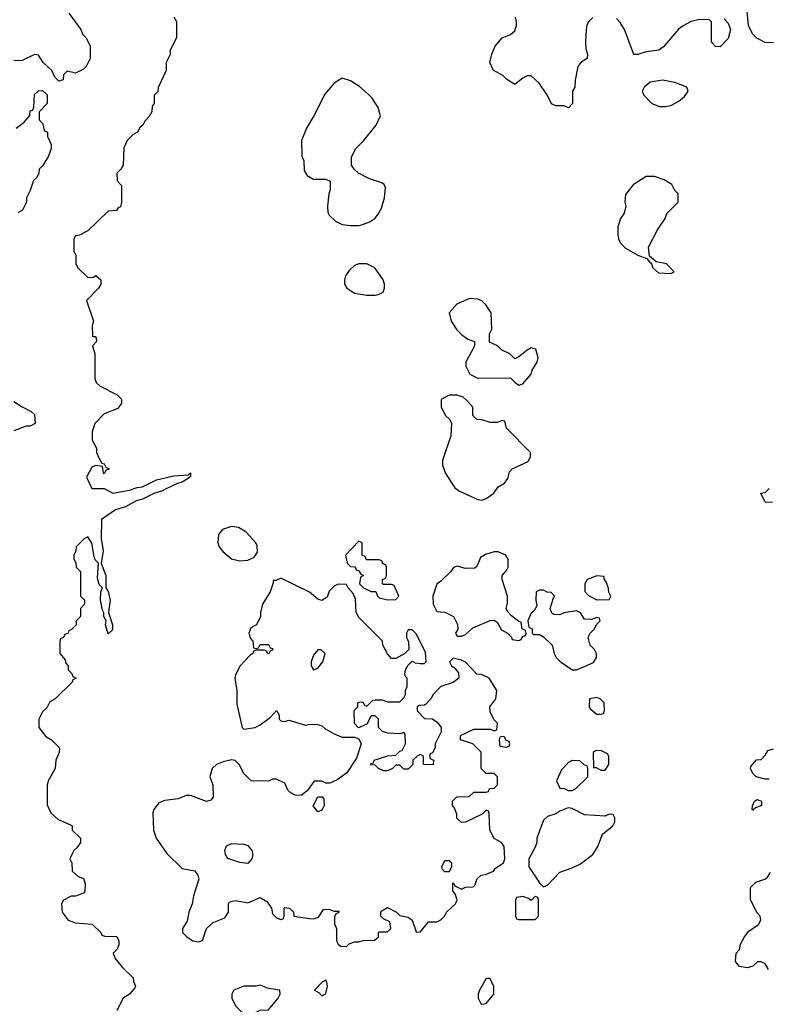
# Model space of a CAD drawing. Header units: inches. Extents: x 2380053 to 2584298, y 380219 to 546618.
# Tile 103 of 256: x 2421899 to 2425545, y 462201 to 466998. Entities that reach past the tile are written whole.
import ezdxf

# ---------------------------------------------------------------- set-up
doc = ezdxf.new("R2010")
doc.units = ezdxf.units.IN
doc.header["$MEASUREMENT"] = 0
doc.layers.add('C4426', color=7, linetype='Continuous')

msp = doc.modelspace()

# ---------------------------------------------------------------- linework, layer by layer
at = {"layer": 'C4426', "color": 2}
for points, elevation in [([(2425570, 466886), (2425530, 466888), (2425488.9, 466908.9), (2425468, 466930), (2425448, 466970), (2425437.2, 467090)], 66), ([(2422138, 467030), (2422196, 466950), (2422206.4, 466926.4), (2422222, 466910), (2422242, 466870), (2422242, 466810), (2422222, 466770), (2422210, 466758), (2422170, 466738), (2422130, 466748), (2422112, 466730), (2422110, 466706), (2422090, 466698), (2422070, 466718), (2422055.3, 466750), (2422012.7, 466790), (2421990, 466825.2), (2421970, 466829.2), (2421910, 466799.3), (2421870, 466798)], 62), ([(2422650, 467012), (2422662, 466990), (2422662, 466910), (2422632, 466850), (2422631.1, 466828.9), (2422612, 466790), (2422612, 466750), (2422572.7, 466667.3), (2422571.6, 466648.4), (2422554, 466630), (2422554, 466590), (2422543.6, 466576.4), (2422542, 466550), (2422530, 466526), (2422510, 466506), (2422496.9, 466483.1), (2422485.4, 466474.6), (2422472, 466450), (2422450, 466438), (2422422, 466410), (2422405.4, 466374.6), (2422402, 466290), (2422392, 466270), (2422372, 466250), (2422372.7, 466212.7), (2422394, 466190), (2422394, 466110), (2422390, 466086), (2422378, 466082), (2422370, 466068), (2422330, 466066), (2422231.1, 465968.9), (2422190, 465948), (2422170, 465946), (2422162, 465930), (2422162, 465870), (2422171.6, 465851.6), (2422172, 465810), (2422182, 465790), (2422230, 465742), (2422256.4, 465743.6), (2422270, 465752), (2422294, 465730), (2422294, 465710), (2422282, 465690), (2422224.7, 465630), (2422258, 465530), (2422251.6, 465508.4), (2422254, 465454), (2422266, 465454), (2422271.6, 465448.4), (2422272, 465430), (2422254, 465410), (2422264.7, 465370), (2422264.7, 465250), (2422271.1, 465231.1), (2422290, 465212), (2422374, 465170), (2422394, 465150), (2422394, 465130), (2422376.9, 465103.1), (2422310, 465078), (2422264.7, 465030), (2422251.3, 464990), (2422252, 464950), (2422272, 464910), (2422272, 464890), (2422283.6, 464863.6), (2422298, 464838), (2422310, 464834), (2422318, 464818), (2422334, 464810), (2422318, 464802), (2422310, 464786), (2422306, 464790), (2422302, 464822), (2422270, 464826), (2422250, 464818), (2422224.7, 464770), (2422250, 464714), (2422310, 464714), (2422351.6, 464691.6), (2422434, 464706), (2422470, 464719.1), (2422497, 464723), (2422564.2, 464755.8), (2422650, 464775.8), (2422719, 464781), (2422730.5, 464790.5), (2422731.1, 464771.1), (2422693.7, 464746.3), (2422662.8, 464737.2), (2422590, 464700.9), (2422552, 464690), (2422497.1, 464662.9), (2422466.2, 464653.8), (2422414.6, 464625.4), (2422366, 464610), (2422296.9, 464563.1), (2422294.9, 464470), (2422304.9, 464410), (2422296, 464350), (2422318.8, 464290), (2422318, 464230), (2422330, 464212), (2422339.1, 464170), (2422331.3, 464110), (2422351, 464050), (2422350, 464026), (2422330, 464006), (2422317.2, 464050), (2422319, 464070), (2422308.7, 464090), (2422308.4, 464108.4), (2422301.2, 464121.2), (2422292.3, 464170), (2422293.2, 464210), (2422302, 464230), (2422286.3, 464246.3), (2422278, 464278), (2422282, 464350), (2422266.6, 464366.6), (2422260.7, 464380.7), (2422250, 464448), (2422230, 464478), (2422214, 464470), (2422174, 464430), (2422172, 464410), (2422162, 464390), (2422162, 464370), (2422171.6, 464351.6), (2422174, 464330), (2422194, 464310), (2422194, 464190), (2422214, 464170), (2422214, 464150), (2422194, 464130), (2422194, 464090), (2422174, 464070), (2422174, 464050), (2422150, 464026), (2422138, 464022), (2422134, 464010), (2422118, 464002), (2422112.7, 463987.3), (2422098, 463982), (2422094, 463970), (2422094, 463910), (2422119.6, 463879.6), (2422123.6, 463863.6), (2422134, 463850), (2422134, 463830), (2422152.7, 463812.7), (2422158, 463798), (2422174, 463790), (2422158, 463782), (2422154, 463770), (2422071.1, 463688.9), (2422045.4, 463674.6), (2422030, 463646), (2422010, 463626), (2421992, 463590), (2421992, 463550), (2422025.4, 463505.4), (2422054, 463490), (2422092, 463450), (2422091.6, 463428.4), (2422074, 463390), (2422072, 463350), (2422038, 463290), (2422031.6, 463268.4), (2422032.7, 463172.7), (2422050, 463134), (2422083.6, 463103.6), (2422150, 463074), (2422154, 463070), (2422154, 463050), (2422194, 463010), (2422194, 462990), (2422176.9, 462963.1), (2422162, 462950), (2422142, 462910), (2422152, 462890), (2422154, 462850), (2422183.6, 462823.6), (2422210, 462814), (2422218, 462790), (2422216, 462750), (2422210, 462742), (2422170, 462728), (2422150, 462728), (2422111.6, 462708.4), (2422102, 462690), (2422104.7, 462650), (2422134, 462610), (2422170, 462598), (2422251.6, 462591.6), (2422294, 462550), (2422298, 462538), (2422312.7, 462532.7), (2422371.1, 462531.1), (2422382, 462510), (2422382, 462490), (2422374, 462470), (2422354, 462450), (2422363.6, 462423.6), (2422399.6, 462379.6), (2422452, 462330), (2422452.7, 462312.7), (2422462, 462290), (2422459.6, 462280.4), (2422434, 462250), (2422402, 462230), (2422372, 462170)], 66), ([(2424690, 467009.2), (2424670, 466988.7), (2424660.7, 466970), (2424657.3, 466950), (2424654.8, 466890), (2424656.9, 466856.9), (2424664.7, 466830), (2424662, 466810), (2424632, 466790), (2424618, 466770), (2424603.6, 466703.6), (2424602, 466670), (2424592, 466650), (2424592, 466590), (2424571.6, 466568.4), (2424550, 466578), (2424510, 466578), (2424488.9, 466588.9), (2424468.9, 466628.9), (2424429.3, 466689.3), (2424390, 466724), (2424370, 466724), (2424350, 466714), (2424310, 466682), (2424270, 466708.7), (2424250, 466728.7), (2424206, 466750), (2424188, 466790), (2424198, 466830), (2424215.3, 466870), (2424249.4, 466910.6), (2424290, 466926), (2424310, 466944.7), (2424319, 466970), (2424319, 466990), (2424314, 467010)], 66), ([(2425330, 467002), (2425350, 466982), (2425361, 466950), (2425350, 466906), (2425310, 466866), (2425287.3, 466867.3), (2425268.7, 466888.7), (2425268, 466988), (2425258, 466998), (2425210, 466999), (2425170, 466989.2), (2425130, 466969.2), (2425108.3, 466951.7), (2425034.4, 466865.6), (2425012, 466850), (2424950, 466842), (2424910, 466828.7), (2424890, 466828), (2424845.2, 466950), (2424824.1, 466984.1), (2424804.8, 467004.8)], 66), ([(2421882, 466470), (2421920.4, 466499.6), (2421948, 466532), (2421950, 466554), (2421962, 466558), (2421968, 466572), (2421970, 466634), (2421990, 466652), (2422010, 466654), (2422031.6, 466631.6), (2422032, 466590), (2421994, 466550), (2421994, 466510), (2422011.6, 466491.6), (2422018, 466458), (2422034, 466450), (2422034, 466430), (2422052, 466390), (2422052, 466370), (2422038, 466330), (2422010, 466286), (2421994, 466270), (2421992, 466250), (2421982, 466230), (2421966, 466214), (2421950, 466166), (2421932, 466130), (2421932, 466110), (2421912, 466070), (2421890, 466058)], 62), ([(2421870, 465138), (2421910, 465111.3), (2421954, 465090), (2421970, 465074), (2421974, 465030), (2421950, 465018), (2421930, 465018), (2421870, 464995.3)], 62), ([(2425566, 464646), (2425530, 464648), (2425508, 464692), (2425530, 464694), (2425550, 464714)], 66), ([(2425550, 463298), (2425530, 463298), (2425486, 463310), (2425470, 463326), (2425458, 463350), (2425460.4, 463359.6), (2425487.3, 463392.7), (2425510, 463394), (2425530, 463414), (2425542, 463438), (2425570, 463446)], 66), ([(2425546, 462370), (2425530, 462398), (2425510, 462408), (2425492.7, 462407.3), (2425470, 462386), (2425442, 462378), (2425405.2, 462385.2), (2425386, 462410), (2425388, 462450), (2425406, 462470), (2425408, 462490), (2425428.7, 462530), (2425450, 462558), (2425498, 462590), (2425508, 462610), (2425506, 462630), (2425490, 462646), (2425458, 462710), (2425458, 462770), (2425484.7, 462795.3), (2425528.9, 462811.1), (2425540.4, 462819.6), (2425556.4, 462843.6)], 66)]:
    msp.add_lwpolyline(points, dxfattribs=dict(at, elevation=elevation))
for points, elevation in [([(2423470, 466713.2), (2423430, 466688.7), (2423384.5, 466635.5), (2423330.8, 466530), (2423294.8, 466470), (2423271, 466410), (2423272.7, 466332.7), (2423282, 466310), (2423283.6, 466263.6), (2423299.6, 466239.6), (2423330, 466222), (2423390, 466222), (2423411.6, 466211.6), (2423411.3, 466170), (2423404.7, 466150), (2423398, 466090), (2423399.6, 466059.6), (2423405.4, 466045.4), (2423436.9, 466016.9), (2423470, 466001), (2423510, 465996), (2423550, 465996), (2423570, 466001), (2423605.2, 466014.8), (2423629.3, 466030.7), (2423644, 466050), (2423660.2, 466079.8), (2423675.3, 466130), (2423680.4, 466180.4), (2423674.6, 466194.6), (2423663.1, 466203.1), (2423603.2, 466223.2), (2423548.7, 466250), (2423528, 466270), (2423515.3, 466290), (2423515.3, 466330), (2423535.3, 466370), (2423575.3, 466410), (2423635.5, 466484.5), (2423656, 466530), (2423644.5, 466570), (2423615.6, 466615.6), (2423596.1, 466636.1), (2423553, 466673), (2423510, 466700.9)], 70), ([(2425030, 466703.7), (2424970, 466693.2), (2424941, 466670), (2424931, 466650), (2424938.8, 466630), (2424978, 466590), (2425015.3, 466575.3), (2425044.7, 466575.3), (2425070, 466581), (2425110, 466601), (2425136.5, 466623.5), (2425155.3, 466650), (2425148, 466670), (2425090, 466692.3)], 70), ([(2424990, 466234), (2424950, 466234), (2424887.1, 466192.9), (2424850, 466146), (2424846, 466110), (2424851.3, 466090), (2424843.6, 466056.4), (2424824.7, 466030), (2424811.6, 465988.4), (2424811.3, 465950), (2424816, 465930), (2424824.7, 465910), (2424850, 465884.7), (2424910, 465851.3), (2424954, 465834), (2424970, 465814), (2424974, 465814), (2424982, 465790), (2425010, 465764.7), (2425070, 465762), (2425086, 465770), (2425048.4, 465808.4), (2424998, 465818), (2424966, 465846), (2424962, 465890), (2425006, 465974), (2425042, 466030), (2425050, 466054), (2425106, 466110), (2425106, 466150), (2425090, 466166), (2425074.6, 466194.6), (2425038, 466218)], 70), ([(2423550, 465809.2), (2423530, 465801.2), (2423503.4, 465776.6), (2423486, 465750), (2423481, 465730), (2423481, 465710), (2423491.3, 465690), (2423530, 465666), (2423590, 465656), (2423630, 465656), (2423650, 465661), (2423668.9, 465671.1), (2423675.3, 465690), (2423675.3, 465710), (2423668.7, 465730), (2423628, 465790), (2423590, 465809)], 70), ([(2424090, 465639.3), (2424027.5, 465612.5), (2423991.3, 465570), (2424001, 465530), (2424027.5, 465487.5), (2424050, 465464.7), (2424082, 465442), (2424114, 465430), (2424114, 465410), (2424072, 465330), (2424072, 465310), (2424091.6, 465271.6), (2424130, 465252), (2424290, 465254), (2424312, 465230), (2424330, 465218), (2424350, 465224.7), (2424389, 465270), (2424395.3, 465290), (2424419, 465330), (2424424, 465350), (2424412.5, 465392.5), (2424390, 465399), (2424370, 465388.7), (2424330, 465355.3), (2424310, 465346), (2424286, 465370), (2424246, 465390), (2424226, 465410), (2424187.3, 465427.3), (2424187.3, 465467.3), (2424198, 465490), (2424195.3, 465570), (2424169.3, 465609.3), (2424150, 465628.7), (2424130, 465637.2)], 70), ([(2424030, 465168.7), (2423990, 465168.7), (2423952, 465148), (2423952, 465110), (2423972, 465070), (2423994, 465050), (2424002, 465030), (2423998, 464970), (2423958, 464850), (2423958, 464830), (2423970.9, 464790.9), (2424018, 464718), (2424040.7, 464700.7), (2424130, 464661), (2424150, 464658), (2424170, 464664.7), (2424208.7, 464691.3), (2424230, 464722), (2424260.4, 464739.6), (2424276.4, 464763.6), (2424284.7, 464795.3), (2424298, 464810), (2424374.6, 464845.4), (2424386, 464870), (2424386, 464890), (2424270, 465008), (2424262, 465042), (2424250, 465046), (2424223.6, 465036.4), (2424190, 465035.3), (2424150, 465048.7), (2424126, 465050), (2424106, 465070), (2424106, 465110), (2424080.4, 465140.4), (2424059, 465159)], 70), ([(2422930, 464529.2), (2422886, 464514), (2422867.3, 464490), (2422864, 464450), (2422870.8, 464430), (2422887.5, 464407.5), (2422930.7, 464370.7), (2422970, 464361), (2423010, 464364.7), (2423040.4, 464379.6), (2423056.4, 464403.6), (2423054.6, 464434.6), (2423048, 464450), (2423001.2, 464501.2), (2422964.7, 464524.7)], 70), ([(2423550, 464458), (2423486, 464390), (2423494, 464350), (2423510, 464334), (2423532.7, 464332.7), (2423538, 464318), (2423552.7, 464312.7), (2423558, 464298), (2423574, 464290), (2423558, 464282), (2423554, 464250), (2423574, 464230), (2423610, 464212), (2423632.7, 464212.7), (2423642, 464190), (2423650, 464182), (2423690, 464172), (2423730, 464174), (2423746, 464190), (2423722, 464242), (2423710, 464246), (2423670, 464246), (2423666, 464250), (2423666, 464270), (2423682, 464278), (2423686, 464290), (2423686, 464330), (2423682, 464342), (2423667.3, 464347.3), (2423662, 464362), (2423650, 464366), (2423587.3, 464367.3), (2423582, 464382), (2423566, 464390), (2423566, 464450)], 70), ([(2424230, 464406), (2424210, 464406), (2424167.1, 464392.9), (2424142.8, 464377.2), (2424125.4, 464334.6), (2424114.8, 464325.2), (2424070, 464324), (2424030, 464335.3), (2424011.1, 464328.9), (2423998, 464310), (2423950, 464262), (2423930, 464248), (2423911, 464190), (2423912, 464150), (2423930, 464114), (2423970, 464112), (2424011.1, 464091.1), (2424031.1, 464051.1), (2424032, 464028), (2424022, 464010), (2424030, 463994), (2424050, 463994), (2424070, 464002), (2424105.6, 464034.4), (2424190, 464071.3), (2424210, 464072), (2424223.6, 464063.6), (2424245.4, 464025.4), (2424274, 464010), (2424294, 463990), (2424298, 463978), (2424330, 463974), (2424342, 463978), (2424347.3, 463992.7), (2424362, 463998), (2424366, 464010), (2424362, 464022), (2424346, 464030), (2424342, 464062), (2424330, 464066), (2424293.6, 464093.6), (2424274.6, 464114.6), (2424268.7, 464128.7), (2424274.6, 464154.6), (2424275.3, 464190), (2424248.7, 464270), (2424248, 464290), (2424270, 464314), (2424278, 464330), (2424278, 464370), (2424266, 464390)], 70), ([(2423170, 464278), (2423146, 464266), (2423134, 464266), (2423134, 464254), (2423118, 464210), (2423082, 464150), (2423072, 464110), (2423072, 464090), (2423052, 464050), (2423024.7, 464035.3), (2423014, 464010), (2423023.6, 463983.6), (2423034, 463970), (2423038, 463938), (2423050, 463934), (2423062, 463938), (2423070, 463954), (2423110, 463954), (2423118, 463938), (2423130, 463934), (2423131.6, 463928.4), (2423118, 463922), (2423112, 463908), (2423106, 463910), (2423102, 463922), (2423090, 463926), (2423050, 463926), (2423038, 463922), (2423034, 463910), (2423019.6, 463900.4), (2422972, 463850), (2422950, 463806), (2422946, 463790), (2422956, 463730), (2422956.9, 463663.1), (2422982, 463550), (2422990, 463542), (2423046, 463550), (2423070, 463562), (2423120.4, 463599.6), (2423150, 463632), (2423162, 463610), (2423162, 463590), (2423170, 463582), (2423190, 463578), (2423210, 463586), (2423290, 463561), (2423310, 463566), (2423350, 463564.7), (2423370, 463558), (2423384.5, 463544.5), (2423430, 463518), (2423470, 463502), (2423530, 463502), (2423550, 463494), (2423562, 463470), (2423539.8, 463400.2), (2423491.3, 463328.7), (2423445.4, 463294.6), (2423410, 463278), (2423390, 463278), (2423370, 463288), (2423332.7, 463287.3), (2423298.8, 463241.2), (2423270, 463218), (2423240.4, 463220.4), (2423214.6, 463234.6), (2423204.7, 463244.7), (2423190, 463278), (2423150, 463298), (2423130, 463298), (2423110, 463288.7), (2423026, 463290), (2422990, 463326), (2422968, 463370), (2422948.9, 463388.9), (2422930, 463392.7), (2422890, 463382.7), (2422858, 463370), (2422836, 463350), (2422824.7, 463310), (2422838.8, 463270), (2422841, 463210), (2422830, 463195.3), (2422809.3, 463189.3), (2422730, 463218), (2422710, 463218), (2422670, 463202), (2422605.4, 463194.6), (2422576.9, 463183.1), (2422551.3, 463150), (2422546.4, 463133.6), (2422551, 463050), (2422562.8, 463010), (2422615.3, 462935.3), (2422690, 462862), (2422751, 462851), (2422766, 462830), (2422771, 462810), (2422744.7, 462730), (2422738, 462690), (2422722.8, 462650), (2422714, 462606), (2422691.3, 462570), (2422692, 462550), (2422712, 462530), (2422742, 462510), (2422770, 462504.7), (2422788.4, 462511.6), (2422809, 462571), (2422840.2, 462599.8), (2422897.2, 462622.8), (2422915.3, 462650), (2422915.3, 462690), (2422920.2, 462699.8), (2422950, 462706.8), (2423010, 462694.8), (2423070, 462721), (2423102, 462702), (2423124.7, 462670), (2423130, 462642), (2423150, 462622), (2423170, 462614), (2423182, 462618), (2423186, 462630), (2423186, 462670), (2423190, 462672), (2423212, 462670), (2423232, 462650), (2423234, 462630), (2423310, 462618.8), (2423330, 462618), (2423354, 462626), (2423378, 462662), (2423403.6, 462663.6), (2423430, 462654), (2423454, 462654), (2423450, 462646), (2423438, 462642), (2423432.7, 462627.3), (2423432.7, 462592.7), (2423442, 462570), (2423442, 462510), (2423450, 462494), (2423463.6, 462483.6), (2423490, 462482), (2423504, 462496), (2423530, 462504.7), (2423550, 462504.7), (2423571.6, 462511.6), (2423627.3, 462512.7), (2423646, 462530), (2423646, 462550), (2423650, 462554), (2423690, 462554), (2423706, 462570), (2423702, 462602), (2423670, 462618), (2423658, 462630), (2423658, 462650), (2423663.1, 462656.9), (2423690, 462672), (2423734, 462650), (2423750, 462634), (2423790, 462624.7), (2423810.8, 462610.8), (2423830, 462554), (2423850, 462552), (2423890, 462602), (2423930, 462602), (2423950, 462612), (2423968, 462630), (2423978, 462650), (2424022, 462690), (2424028.7, 462710), (2424019, 462739), (2424008, 462752), (2424008, 462792), (2424014, 462790), (2424018, 462778), (2424050, 462762), (2424070, 462772), (2424107.3, 462772.7), (2424116.4, 462783.6), (2424126, 462810), (2424146, 462830), (2424167.3, 462832.7), (2424206, 462850), (2424216.4, 462863.6), (2424255.3, 462890), (2424262, 462910), (2424258, 462970), (2424246, 462990), (2424208.9, 463008.9), (2424188, 463050), (2424186, 463130), (2424182, 463142), (2424170, 463146), (2424152, 463128), (2424070, 463088), (2424050, 463086), (2424028.4, 463108.4), (2424027.3, 463127.3), (2424016.4, 463156.4), (2424006, 463170), (2424006, 463190), (2424028.4, 463211.6), (2424087.3, 463212.7), (2424110, 463234), (2424170, 463234), (2424182, 463238), (2424187.3, 463252.7), (2424210, 463254), (2424226, 463270), (2424226, 463310), (2424210, 463326), (2424170, 463326), (2424146, 463350), (2424146, 463430), (2424106, 463470), (2424046, 463490), (2424046, 463510), (2424110, 463542), (2424190, 463542), (2424210, 463534), (2424222, 463538), (2424226, 463570), (2424208.4, 463588.4), (2424190, 463626), (2424188, 463650), (2424218, 463690), (2424222, 463730), (2424186, 463790), (2424147.3, 463807.3), (2424126, 463810), (2424070, 463868), (2424050, 463878), (2424010, 463888), (2423992, 463870), (2424002, 463850), (2424018, 463838), (2424035.3, 463815.3), (2424038, 463790), (2424010, 463769.2), (2423950, 463748.7), (2423912, 463710), (2423902, 463690), (2423876.9, 463663.1), (2423870, 463658), (2423843.6, 463656.4), (2423834, 463650), (2423834, 463630), (2423870, 463594), (2423910, 463592), (2423934.4, 463574.4), (2423952, 463550), (2423951.6, 463528.4), (2423922, 463470), (2423922, 463450), (2423910, 463426), (2423898, 463422), (2423894, 463410), (2423898, 463398), (2423914, 463390), (2423912.7, 463367.3), (2423866, 463370), (2423866, 463410), (2423850, 463418), (2423834, 463410), (2423814, 463390), (2423814, 463370), (2423790, 463346), (2423770, 463346), (2423750, 463366), (2423730, 463366), (2423714, 463350), (2423690, 463338), (2423670, 463338), (2423646, 463350), (2423630, 463366), (2423607.3, 463367.3), (2423610, 463374), (2423622, 463378), (2423626, 463390), (2423692, 463412), (2423730, 463414), (2423750, 463434), (2423762, 463438), (2423778, 463470), (2423776.4, 463516.4), (2423770, 463526), (2423750, 463518), (2423690, 463522), (2423666, 463530), (2423646, 463550), (2423646, 463590), (2423630, 463606), (2423610, 463606), (2423590, 463566), (2423548.4, 463548.4), (2423528.9, 463568.9), (2423528.4, 463631.6), (2423546, 463650), (2423546, 463670), (2423552.7, 463672.7), (2423570, 463674), (2423578, 463658), (2423590, 463654), (2423618, 463682), (2423630, 463684.7), (2423663.6, 463683.6), (2423690, 463674), (2423750, 463674), (2423770, 463694), (2423778, 463710), (2423778, 463730), (2423786, 463750), (2423786, 463790), (2423778, 463798), (2423775.3, 463810), (2423778, 463830), (2423788.4, 463851.6), (2423810, 463872), (2423824.7, 463864.7), (2423850, 463862), (2423870, 463862), (2423878, 463870), (2423874.6, 463914.6), (2423856.4, 463956.4), (2423830, 464006), (2423810, 464026), (2423790, 464026), (2423782, 464010), (2423782, 463990), (2423792.7, 463967.3), (2423794, 463930), (2423774, 463910), (2423730, 463886), (2423710, 463886), (2423690, 463908), (2423678, 463930), (2423668, 463950), (2423666, 463970), (2423550, 464086), (2423538, 464110), (2423534.6, 464174.6), (2423523.1, 464203.1), (2423498, 464230), (2423490, 464246), (2423450, 464248), (2423430, 464238), (2423406.4, 464213.6), (2423396, 464184), (2423370, 464168.7), (2423350, 464175.3), (2423310, 464208.7)], 70), ([(2424710, 464288), (2424662, 464270), (2424651.3, 464250), (2424651.6, 464211.6), (2424670, 464192), (2424710, 464172), (2424770, 464174), (2424778, 464190), (2424768.4, 464208.4), (2424767.3, 464227.3), (2424756.4, 464256.4), (2424746, 464274), (2424746, 464286)], 70), ([(2424450, 464218), (2424430, 464218), (2424414, 464210), (2424412, 464170), (2424416.9, 464143.1), (2424403.6, 464116.4), (2424390, 464106), (2424374, 464070), (2424378, 464038), (2424394, 464030), (2424394, 464010), (2424402, 464002), (2424430, 464002), (2424450, 463992), (2424492, 463950), (2424502, 463910), (2424512, 463890), (2424531.1, 463871.1), (2424590, 463831.3), (2424610, 463831.3), (2424650, 463846), (2424693.6, 463866.4), (2424708, 463890), (2424708, 463910), (2424698, 463930), (2424678, 463950), (2424668, 463990), (2424678, 464010), (2424698, 464030), (2424708, 464052), (2424726, 464070), (2424722, 464082), (2424710, 464086), (2424683.6, 464076.4), (2424650, 464078), (2424630, 464108), (2424610, 464118), (2424550, 464108), (2424530, 464098), (2424500.4, 464100.4), (2424490, 464106), (2424482, 464130), (2424498, 464182), (2424506, 464190), (2424487.3, 464207.3), (2424468.4, 464208.4)], 70), ([(2423350, 463928), (2423330, 463902), (2423319.1, 463870), (2423318.8, 463850), (2423330, 463831.3), (2423350, 463838), (2423375.3, 463870), (2423386, 463910), (2423367.3, 463927.3)], 74), ([(2424710, 463695.3), (2424674, 463690), (2424672, 463650), (2424679.6, 463639.6), (2424710, 463614), (2424730, 463614), (2424742, 463618), (2424747.3, 463632.7), (2424746, 463670), (2424726, 463690)], 70), ([(2424250, 463506), (2424238, 463502), (2424234, 463490), (2424238, 463458), (2424270, 463454), (2424282, 463458), (2424286, 463470), (2424282, 463482), (2424267.3, 463487.3), (2424262, 463502)], 70), ([(2424730, 463438), (2424703.6, 463436.4), (2424692.7, 463427.3), (2424694, 463354), (2424706, 463354), (2424730, 463342), (2424750, 463342), (2424768.7, 463370), (2424768.7, 463410), (2424762, 463422)], 70), ([(2424590, 463388), (2424570, 463378), (2424536.9, 463343.1), (2424514, 463290), (2424530, 463254), (2424551.6, 463251.6), (2424570, 463242), (2424590, 463242), (2424606, 463250), (2424666, 463310), (2424666, 463350), (2424662, 463362), (2424650, 463366), (2424627.3, 463387.3)], 70), ([(2423350, 463138), (2423328.4, 463168.4), (2423350, 463212), (2423372, 463212), (2423379.6, 463199.6), (2423382, 463170), (2423370, 463146)], 70), ([(2424570, 463158), (2424530, 463142), (2424510, 463128.7), (2424470, 463115.3), (2424450, 463098), (2424418, 463010), (2424418, 462990), (2424410, 462966), (2424378, 462910), (2424378, 462870), (2424430, 462792), (2424450, 462774), (2424470, 462782), (2424530, 462844.7), (2424590, 462866), (2424630, 462886), (2424690, 462931.3), (2424715.3, 462970), (2424738, 463030), (2424788, 463070), (2424798, 463090), (2424798, 463110), (2424790, 463126), (2424770, 463128), (2424750, 463118), (2424650, 463124), (2424590, 463155.3)], 70), ([(2425470, 463146), (2425466, 463150), (2425467.3, 463167.3), (2425478, 463190), (2425490, 463198), (2425511.1, 463191.1), (2425512, 463170), (2425482, 463158)], 66), ([(2423010, 462887.3), (2422971.5, 462891.5), (2422912, 462912), (2422900.9, 462930), (2422898, 462950), (2422906.6, 462973.4), (2422930, 462984), (2422990, 462980.5), (2423010, 462974.9), (2423030, 462950.7), (2423034.9, 462930), (2423030, 462909.2)], 70), ([(2423970, 462846), (2423958, 462858), (2423955.3, 462870), (2423970, 462902), (2423990, 462902), (2424002, 462890), (2424002, 462870), (2423990, 462846)], 70), ([(2424410, 462726), (2424390, 462706), (2424376.4, 462716.4), (2424350, 462726), (2424318, 462722), (2424314, 462710), (2424314, 462630), (2424318, 462618), (2424330, 462614), (2424410, 462614), (2424426, 462630), (2424426, 462710), (2424422, 462722)], 70), ([(2423070, 462294), (2423050, 462289.2), (2422990, 462289), (2422942, 462270), (2422932, 462250), (2422932, 462230), (2422950, 462194), (2422971.6, 462171.6), (2422992.7, 462152.7), (2423030, 462152), (2423050, 462162), (2423070, 462172), (2423110, 462174), (2423158, 462230), (2423168, 462250), (2423166, 462270), (2423110, 462278)], 70), ([(2423390, 462318), (2423374, 462310), (2423334, 462270), (2423356.9, 462256.9), (2423370, 462242), (2423390, 462254), (2423397.2, 462290), (2423395.3, 462310)], 70), ([(2424190, 462326), (2424170, 462326), (2424138, 462270), (2424132, 462250), (2424132, 462230), (2424145.4, 462205.4), (2424150, 462202), (2424170, 462204.7), (2424208.7, 462250), (2424208.4, 462288.4)], 70)]:
    msp.add_lwpolyline(points, close=True, dxfattribs=dict(at, elevation=elevation))

doc.saveas('drawing.dxf')
